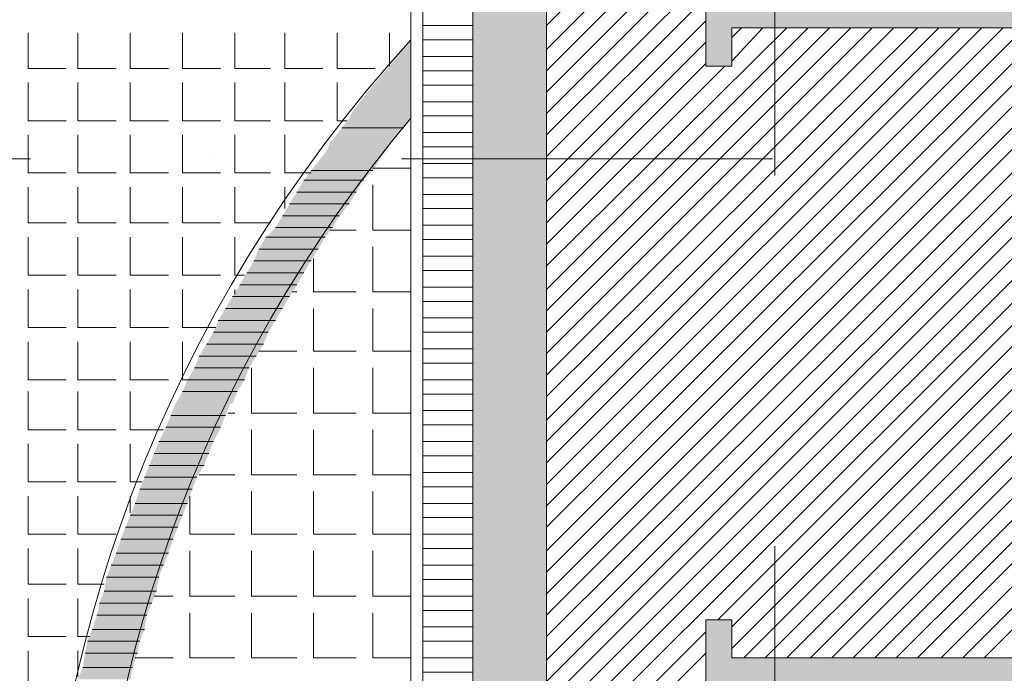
# Model space of a CAD drawing. Header units: metres. Extents: x 5.7 to 89.8, y 4 to 63.5.
# Tile 36 of 74: x 24.2 to 28.2, y 43.6 to 46.3. Entities that reach past the tile are written whole.
import ezdxf

# ---------------------------------------------------------------- set-up
doc = ezdxf.new("R2010")
doc.units = ezdxf.units.M
doc.header["$MEASUREMENT"] = 0
for name, color, linetype in [('PDF12_ax', 7, 'Continuous'), ('PDF12_hatch-plan', 7, 'Continuous'), ('PDF12_line-estakhr', 7, 'Continuous')]:
    doc.layers.add(name, color=color, linetype=linetype)

msp = doc.modelspace()

# ---------------------------------------------------------------- linework, layer by layer
at = {"layer": 'PDF12_ax', "lineweight": 9}
for points in [[(27.2402, 47.1319), (27.2402, 45.639)], [(22.7232, 45.7065), (24.2257, 45.7065)], [(24.9769, 45.7065), (24.9769, 45.7065)], [(25.7281, 45.7065), (27.2306, 45.7065)], [(27.9722, 45.7065), (27.9722, 45.7065)], [(27.2402, 44.8878), (27.2402, 44.8878)], [(27.2402, 44.1366), (27.2402, 42.6341)]]:
    msp.add_lwpolyline(points, dxfattribs=at)
at = {"layer": 'PDF12_hatch-plan', "lineweight": 18}
for points in [[(26.3156, 46.2458), (29.0124, 48.9329)], [(26.3156, 46.1495), (29.0991, 48.9329)], [(26.3156, 46.0628), (29.1857, 48.9329)], [(26.3156, 45.9761), (29.2724, 48.9329)], [(26.3156, 45.8895), (29.3591, 48.9329)], [(26.3156, 45.8028), (26.9609, 46.4481)], [(26.3156, 45.7161), (26.9609, 46.3614)], [(26.3156, 45.6198), (26.9609, 46.2651)], [(24.216, 46.2169), (24.216, 46.0725), (24.3701, 46.0725)], [(24.4183, 46.2169), (24.4183, 46.0725), (24.5724, 46.0725)], [(24.6302, 46.2169), (24.6302, 46.0725), (24.7843, 46.0725)], [(24.8421, 46.2169), (24.8421, 46.0725), (24.9962, 46.0725)], [(25.054, 46.2169), (25.054, 46.0725), (25.1984, 46.0725)], [(25.2562, 46.2169), (25.2562, 46.0725), (25.4103, 46.0725)], [(25.4681, 46.2169), (25.4681, 46.0725), (25.6222, 46.0725)], [(25.68, 46.0821), (25.68, 46.2169)], [(26.0171, 46.2458), (25.8148, 46.2458)], [(26.3156, 45.2731), (27.2884, 46.2362)], [(26.3156, 45.1767), (27.3751, 46.2362)], [(26.3156, 45.0901), (27.4618, 46.2362)], [(26.3156, 45.0034), (27.5484, 46.2362)], [(26.3156, 44.9167), (27.6351, 46.2362)], [(26.3156, 44.83), (27.7218, 46.2362)], [(26.3156, 44.7433), (27.8181, 46.2362)], [(26.3156, 44.647), (27.9048, 46.2362)], [(26.3156, 44.5604), (27.9915, 46.2362)], [(26.3156, 44.4737), (28.0782, 46.2362)], [(26.3156, 44.387), (28.1648, 46.2362)], [(26.3156, 44.3003), (28.2515, 46.2362)], [(26.3156, 44.2136), (28.3478, 46.2362)], [(26.3156, 44.1173), (28.4345, 46.2362)], [(26.3156, 44.0306), (28.5212, 46.2362)], [(26.3156, 43.944), (28.6079, 46.2362)], [(26.3156, 43.8573), (28.6946, 46.2362)], [(26.3156, 43.7706), (28.7909, 46.2362)], [(26.3156, 43.6743), (28.8775, 46.2362)], [(26.3156, 43.5876), (28.9642, 46.2362)], [(26.3156, 43.5009), (29.0509, 46.2362)], [(26.3156, 43.4142), (29.1376, 46.2362)], [(26.3156, 43.3276), (29.2243, 46.2362)], [(26.3156, 43.2409), (29.3206, 46.2362)], [(27.0091, 43.838), (29.4073, 46.2362)], [(27.0669, 46.1977), (27.1054, 46.2362)], [(27.0669, 46.1013), (27.1921, 46.2362)], [(27.0669, 43.8091), (29.4939, 46.2362)], [(27.0669, 43.7224), (29.5806, 46.2362)], [(27.115, 43.6839), (29.6673, 46.2362)], [(27.2017, 43.6839), (29.754, 46.2362)], [(27.2884, 43.6839), (29.8503, 46.2362)], [(27.3847, 43.6839), (29.937, 46.2362)], [(27.4714, 43.6839), (30.0237, 46.2362)], [(27.5581, 43.6839), (30.1103, 46.2362)], [(27.6448, 43.6839), (30.197, 46.2362)], [(27.7314, 43.6839), (30.2933, 46.2362)], [(27.8181, 43.6839), (30.38, 46.2362)], [(27.9144, 43.6839), (30.4667, 46.2362)], [(28.0011, 43.6839), (30.5534, 46.2362)], [(28.0878, 43.6839), (30.6401, 46.2362)], [(26.0171, 46.188), (25.8148, 46.188)], [(26.3156, 45.5331), (26.9609, 46.1784)], [(26.0171, 46.1206), (25.8148, 46.1206)], [(26.0171, 46.0628), (25.8148, 46.0628)], [(26.3156, 45.4464), (26.9609, 46.0917)], [(26.3156, 45.3597), (27.038, 46.0821)], [(24.216, 46.0147), (24.216, 45.8606), (24.3701, 45.8606)], [(24.4183, 46.0147), (24.4183, 45.8606), (24.5724, 45.8606)], [(24.6302, 46.0147), (24.6302, 45.8606), (24.7843, 45.8606)], [(24.8421, 46.0147), (24.8421, 45.8606), (24.9962, 45.8606)], [(25.054, 46.0147), (25.054, 45.8606), (25.1984, 45.8606)], [(25.2562, 46.0147), (25.2562, 45.8606), (25.4103, 45.8606)], [(25.4681, 46.0147), (25.4681, 45.8606), (25.5066, 45.8606)], [(26.0171, 46.005), (25.8148, 46.005)], [(26.0171, 45.9376), (25.8148, 45.9376)], [(26.0171, 45.8798), (25.8148, 45.8798)], [(24.3701, 45.6487), (24.216, 45.6487), (24.216, 45.7065), (24.216, 45.8028)], [(24.5724, 45.6487), (24.4183, 45.6487), (24.4183, 45.7065), (24.4183, 45.8028)], [(24.7843, 45.6487), (24.6302, 45.6487), (24.6302, 45.7065), (24.6302, 45.8028)], [(24.9962, 45.6487), (24.8421, 45.6487), (24.8421, 45.7065), (24.8421, 45.8028)], [(25.1984, 45.6487), (25.054, 45.6487), (25.054, 45.7065), (25.054, 45.8028)], [(25.3622, 45.6487), (25.2562, 45.6487), (25.2562, 45.7065), (25.2562, 45.8028)], [(26.0171, 45.8124), (25.8148, 45.8124)], [(26.0171, 45.7546), (25.8148, 45.7546)], [(25.6126, 45.6679), (25.7667, 45.6679)], [(25.6126, 45.6679), (25.6126, 45.6679)], [(26.0171, 45.6872), (25.8148, 45.6872)], [(26.0171, 45.6294), (25.8148, 45.6294)], [(24.216, 45.5909), (24.216, 45.4464), (24.3701, 45.4464)], [(24.4183, 45.5909), (24.4183, 45.4464), (24.5724, 45.4464)], [(24.6302, 45.5909), (24.6302, 45.4464), (24.7843, 45.4464)], [(24.8421, 45.5909), (24.8421, 45.4464), (24.9962, 45.4464)], [(25.054, 45.5909), (25.054, 45.4464), (25.1984, 45.4464)], [(25.2562, 45.5042), (25.2562, 45.5909)], [(25.6126, 45.6005), (25.6126, 45.4175), (25.7667, 45.4175)], [(26.0171, 45.562), (25.8148, 45.562)], [(26.0171, 45.5042), (25.8148, 45.5042)], [(25.4392, 45.4175), (25.5452, 45.4175)], [(26.0171, 45.4368), (25.8148, 45.4368)], [(24.216, 45.3886), (24.216, 45.2345), (24.3701, 45.2345)], [(24.4183, 45.3886), (24.4183, 45.2345), (24.5724, 45.2345)], [(24.6302, 45.3886), (24.6302, 45.2345), (24.7843, 45.2345)], [(24.8421, 45.3886), (24.8421, 45.2345), (24.9962, 45.2345)], [(25.054, 45.3886), (25.054, 45.2345), (25.0925, 45.2345)], [(26.0171, 45.379), (25.8148, 45.379)], [(25.6126, 45.3501), (25.6126, 45.1671), (25.7667, 45.1671)], [(25.3718, 45.302), (25.3718, 45.1671), (25.5452, 45.1671)], [(26.0171, 45.3116), (25.8148, 45.3116)], [(26.0171, 45.2538), (25.8148, 45.2538)], [(24.216, 45.1767), (24.216, 45.0226), (24.3701, 45.0226)], [(24.4183, 45.1767), (24.4183, 45.0226), (24.5724, 45.0226)], [(24.6302, 45.1767), (24.6302, 45.0226), (24.7843, 45.0226)], [(24.8421, 45.1767), (24.8421, 45.0226), (24.9769, 45.0226)], [(25.054, 45.1575), (25.054, 45.1767)], [(26.0171, 45.1864), (25.8148, 45.1864)], [(25.2851, 45.1671), (25.3044, 45.1671)], [(25.3718, 45.0997), (25.3718, 44.9263), (25.5452, 44.9263)], [(25.6126, 45.0997), (25.6126, 44.9263), (25.7667, 44.9263)], [(26.0171, 45.1286), (25.8148, 45.1286)], [(26.0171, 45.0612), (25.8148, 45.0612)], [(26.0171, 45.0034), (25.8148, 45.0034)], [(24.216, 44.9649), (24.216, 44.8108), (24.3701, 44.8108)], [(24.4183, 44.9649), (24.4183, 44.8108), (24.5724, 44.8108)], [(24.6302, 44.9649), (24.6302, 44.8108), (24.7843, 44.8108)], [(24.8421, 44.9649), (24.8421, 44.8108), (24.871, 44.8108)], [(25.1503, 44.9263), (25.3044, 44.9263)], [(26.0171, 44.936), (25.8148, 44.936)], [(25.1214, 44.8589), (25.1214, 44.6759), (25.3044, 44.6759)], [(25.3718, 44.8589), (25.3718, 44.6759), (25.5452, 44.6759)], [(25.6126, 44.8589), (25.6126, 44.6759), (25.7667, 44.6759)], [(26.0171, 44.8782), (25.8148, 44.8782)], [(26.0171, 44.8108), (25.8148, 44.8108)], [(24.216, 44.7626), (24.216, 44.6085), (24.3701, 44.6085)], [(24.4183, 44.7626), (24.4183, 44.6085), (24.5724, 44.6085)], [(24.6302, 44.7626), (24.6302, 44.6085), (24.765, 44.6085)], [(26.0171, 44.753), (25.8148, 44.753)], [(25.0251, 44.6759), (25.054, 44.6759)], [(26.0171, 44.6856), (25.8148, 44.6856)], [(26.0171, 44.6278), (25.8148, 44.6278)], [(25.1214, 44.6085), (25.1214, 44.4255), (25.3044, 44.4255)], [(25.3718, 44.6085), (25.3718, 44.4255), (25.5452, 44.4255)], [(25.6126, 44.6085), (25.6126, 44.4255), (25.7667, 44.4255)], [(24.216, 44.5507), (24.216, 44.3966), (24.3701, 44.3966)], [(24.4183, 44.5507), (24.4183, 44.3966), (24.5724, 44.3966)], [(24.6302, 44.5507), (24.6302, 44.3966), (24.6783, 44.3966)], [(26.0171, 44.5604), (25.8148, 44.5604)], [(26.0171, 44.5026), (25.8148, 44.5026)], [(24.9095, 44.4255), (25.054, 44.4255)], [(26.0171, 44.4351), (25.8148, 44.4351)], [(25.1214, 44.3581), (25.1214, 44.1847), (25.3044, 44.1847)], [(25.3718, 44.3581), (25.3718, 44.1847), (25.5452, 44.1847)], [(25.6126, 44.3581), (25.6126, 44.1847), (25.7667, 44.1847)], [(26.0171, 44.3774), (25.8148, 44.3774)], [(24.216, 44.3388), (24.216, 44.1847), (24.3701, 44.1847)], [(24.4183, 44.3388), (24.4183, 44.1847), (24.5724, 44.1847)], [(24.6302, 44.2714), (24.6302, 44.3388)], [(24.871, 44.3388), (24.871, 44.1847), (25.054, 44.1847)], [(26.0171, 44.3099), (25.8148, 44.3099)], [(26.0171, 44.2522), (25.8148, 44.2522)], [(26.0171, 44.1847), (25.8148, 44.1847)], [(24.216, 44.1269), (24.216, 43.9825), (24.3701, 43.9825)], [(24.4183, 44.1269), (24.4183, 43.9825), (24.5242, 43.9825)], [(24.871, 44.1173), (24.871, 43.9343), (25.054, 43.9343)], [(25.1214, 44.1173), (25.1214, 43.9343), (25.3044, 43.9343)], [(25.3718, 44.1173), (25.3718, 43.9343), (25.5452, 43.9343)], [(25.6126, 44.1173), (25.6126, 43.9343), (25.7667, 43.9343)], [(26.0171, 44.1269), (25.8148, 44.1269)], [(26.0171, 44.0595), (25.8148, 44.0595)], [(26.0171, 44.0017), (25.8148, 44.0017)], [(24.216, 43.9247), (24.216, 43.7706), (24.3701, 43.7706)], [(24.4183, 43.9247), (24.4183, 43.7706), (24.4665, 43.7706)], [(24.7265, 43.9343), (24.8036, 43.9343)], [(26.0171, 43.9343), (25.8148, 43.9343)], [(24.871, 43.8669), (24.871, 43.6839), (25.054, 43.6839)], [(25.1214, 43.8669), (25.1214, 43.6839), (25.3044, 43.6839)], [(25.3718, 43.8669), (25.3718, 43.6839), (25.5452, 43.6839)], [(25.6126, 43.8669), (25.6126, 43.6839), (25.7667, 43.6839)], [(26.0171, 43.8765), (25.8148, 43.8765)], [(26.0171, 43.8091), (25.8148, 43.8091)], [(26.3156, 43.1446), (26.9609, 43.7899)], [(26.0171, 43.7513), (25.8148, 43.7513)], [(24.216, 43.7128), (24.216, 43.5587), (24.3701, 43.5587)], [(24.4183, 43.6069), (24.4183, 43.7128)], [(26.3156, 43.0579), (26.9609, 43.7032)], [(24.6495, 43.6839), (24.8036, 43.6839)], [(26.0171, 43.6839), (25.8148, 43.6839)], [(26.0171, 43.6261), (25.8148, 43.6261)]]:
    msp.add_lwpolyline(points, dxfattribs=at)
at = {"layer": 'PDF12_hatch-plan', "lineweight": 0}
for points in [[(25.7378, 45.8317), (25.4874, 45.8317), (25.7378, 45.8317)], [(25.6126, 45.6583), (25.3622, 45.6583), (25.6126, 45.6583)], [(25.574, 45.6198), (25.3333, 45.6198), (25.574, 45.6198)], [(25.5452, 45.5716), (25.3044, 45.5716), (25.5452, 45.5716)], [(25.5163, 45.5235), (25.2755, 45.5235), (25.5163, 45.5235)], [(25.4777, 45.4753), (25.2466, 45.4753), (25.4777, 45.4753)], [(25.4488, 45.4272), (25.2177, 45.4272), (25.4488, 45.4272)], [(25.4199, 45.3886), (25.1792, 45.3886), (25.4199, 45.3886)], [(25.3911, 45.3405), (25.1503, 45.3405), (25.3911, 45.3405)], [(25.3622, 45.2923), (25.131, 45.2923), (25.3622, 45.2923)], [(25.3333, 45.2442), (25.1021, 45.2442), (25.3333, 45.2442)], [(25.3044, 45.196), (25.0732, 45.196), (25.3044, 45.196)], [(25.2755, 45.1479), (25.0443, 45.1479), (25.2755, 45.1479)], [(25.2466, 45.0997), (25.0154, 45.0997), (25.2466, 45.0997)], [(25.2177, 45.0515), (24.9865, 45.0515), (25.2177, 45.0515)], [(25.1888, 45.0034), (24.9673, 45.0034), (25.1888, 45.0034)], [(25.1695, 44.9552), (24.9384, 44.9552), (25.1695, 44.9552)], [(25.1406, 44.9071), (24.9095, 44.9071), (25.1406, 44.9071)], [(25.1117, 44.8589), (24.8902, 44.8589), (25.1117, 44.8589)], [(25.0925, 44.8108), (24.8613, 44.8108), (25.0925, 44.8108)], [(25.0636, 44.7626), (24.8421, 44.7626), (25.0636, 44.7626)], [(25.0154, 44.6663), (24.7939, 44.6663), (25.0154, 44.6663)], [(24.9962, 44.6181), (24.7747, 44.6181), (24.9962, 44.6181)], [(24.9673, 44.5604), (24.7458, 44.5604), (24.9673, 44.5604)], [(24.948, 44.5122), (24.7265, 44.5122), (24.948, 44.5122)], [(24.9288, 44.464), (24.7072, 44.464), (24.9288, 44.464)], [(24.8999, 44.4159), (24.688, 44.4159), (24.8999, 44.4159)], [(24.8806, 44.3677), (24.6687, 44.3677), (24.8806, 44.3677)], [(24.8613, 44.3099), (24.6495, 44.3099), (24.8613, 44.3099)], [(24.8421, 44.2618), (24.6302, 44.2618), (24.8421, 44.2618)], [(24.8228, 44.2136), (24.6109, 44.2136), (24.8228, 44.2136)], [(24.8036, 44.1655), (24.5917, 44.1655), (24.8036, 44.1655)], [(24.7843, 44.1077), (24.5724, 44.1077), (24.7843, 44.1077)], [(24.765, 44.0595), (24.5531, 44.0595), (24.765, 44.0595)], [(24.7458, 44.0114), (24.5339, 44.0114), (24.7458, 44.0114)], [(24.7361, 43.9536), (24.5242, 43.9536), (24.7361, 43.9536)], [(24.7169, 43.9054), (24.505, 43.9054), (24.7169, 43.9054)], [(24.6976, 43.8573), (24.4954, 43.8573), (24.6976, 43.8573)], [(24.688, 43.7995), (24.4761, 43.7995), (24.688, 43.7995)], [(24.6687, 43.7513), (24.4568, 43.7513), (24.6687, 43.7513)], [(24.6591, 43.7032), (24.4472, 43.7032), (24.6591, 43.7032)], [(24.6398, 43.6454), (24.4376, 43.6454), (24.6398, 43.6454)]]:
    msp.add_lwpolyline(points, dxfattribs=at)
at = {"layer": 'PDF12_hatch-plan', "transparency": 33554559}
for points in [[(26.0171, 45.7065), (26.3156, 45.7065), (26.0171, 48.7307)], [(26.3156, 45.7065), (26.0171, 48.7307), (26.3156, 48.7307)], [(26.9609, 46.2362), (50.7211, 46.2362), (26.9609, 46.3421)], [(50.7211, 46.2362), (26.9609, 46.3421), (50.7211, 46.3421)], [(26.9609, 46.0821), (27.0669, 46.0821), (26.9609, 46.2362)], [(27.0669, 46.0821), (26.9609, 46.2362), (27.0669, 46.2362)], [(25.7667, 46.188), (25.7185, 46.1302), (25.7667, 46.1302)], [(25.6704, 46.0725), (25.7667, 46.0725), (25.7185, 46.1302)], [(25.7667, 46.0725), (25.7185, 46.1302), (25.7667, 46.1302)], [(25.6222, 46.0147), (25.7667, 46.0147), (25.6704, 46.0725)], [(25.7667, 46.0147), (25.6704, 46.0725), (25.7667, 46.0725)], [(25.574, 45.9569), (25.7667, 45.9569), (25.6222, 46.0147)], [(25.7667, 45.9569), (25.6222, 46.0147), (25.7667, 46.0147)], [(25.5259, 45.8895), (25.7667, 45.8895), (25.574, 45.9569)], [(25.7667, 45.8895), (25.574, 45.9569), (25.7667, 45.9569)], [(25.4874, 45.8317), (25.7378, 45.8317), (25.5163, 45.8702)], [(25.5163, 45.8702), (25.7667, 45.8702), (25.5259, 45.8895)], [(25.7378, 45.8317), (25.5163, 45.8702), (25.7667, 45.8702)], [(25.7667, 45.8702), (25.5259, 45.8895), (25.7667, 45.8895)], [(25.4585, 45.7931), (25.6993, 45.7931), (25.4874, 45.8317)], [(25.7378, 45.8317), (25.7378, 45.8317), (25.4874, 45.8317)], [(25.6993, 45.7931), (25.4874, 45.8317), (25.7378, 45.8317)], [(25.4392, 45.7739), (25.6896, 45.7739), (25.4585, 45.7931)], [(25.6896, 45.7739), (25.4585, 45.7931), (25.6993, 45.7931)], [(25.4007, 45.7065), (25.6415, 45.7065), (25.4296, 45.745)], [(25.4296, 45.745), (25.6704, 45.745), (25.4392, 45.7739)], [(25.6415, 45.7065), (25.4296, 45.745), (25.6704, 45.745)], [(25.6704, 45.745), (25.4392, 45.7739), (25.6896, 45.7739)], [(25.3622, 45.6583), (25.6126, 45.6583), (25.4007, 45.7065)], [(25.6126, 45.6583), (25.4007, 45.7065), (25.6415, 45.7065)], [(26.0171, 35.8826), (26.3156, 35.8826), (26.0171, 45.7065)], [(26.3156, 35.8826), (26.0171, 45.7065), (26.3156, 45.7065)], [(25.3333, 45.6198), (25.574, 45.6198), (25.3622, 45.6583)], [(25.6126, 45.6583), (25.6126, 45.6583), (25.3622, 45.6583)], [(25.574, 45.6198), (25.3622, 45.6583), (25.6126, 45.6583)], [(25.3044, 45.5716), (25.5452, 45.5716), (25.3333, 45.6198)], [(25.574, 45.6198), (25.574, 45.6198), (25.3333, 45.6198)], [(25.5452, 45.5716), (25.3333, 45.6198), (25.574, 45.6198)], [(25.2755, 45.5235), (25.5163, 45.5235), (25.3044, 45.5716)], [(25.5452, 45.5716), (25.5452, 45.5716), (25.3044, 45.5716)], [(25.5163, 45.5235), (25.3044, 45.5716), (25.5452, 45.5716)], [(25.2466, 45.4753), (25.4777, 45.4753), (25.2755, 45.5235)], [(25.5163, 45.5235), (25.5163, 45.5235), (25.2755, 45.5235)], [(25.4777, 45.4753), (25.2755, 45.5235), (25.5163, 45.5235)], [(25.2177, 45.4272), (25.4488, 45.4272), (25.2466, 45.4753)], [(25.4777, 45.4753), (25.4777, 45.4753), (25.2466, 45.4753)], [(25.4488, 45.4272), (25.2466, 45.4753), (25.4777, 45.4753)], [(25.1792, 45.3886), (25.4199, 45.3886), (25.2177, 45.4272)], [(25.4488, 45.4272), (25.4488, 45.4272), (25.2177, 45.4272)], [(25.4199, 45.3886), (25.2177, 45.4272), (25.4488, 45.4272)], [(25.1503, 45.3405), (25.3911, 45.3405), (25.1792, 45.3886)], [(25.4199, 45.3886), (25.4199, 45.3886), (25.1792, 45.3886)], [(25.3911, 45.3405), (25.1792, 45.3886), (25.4199, 45.3886)], [(25.131, 45.2923), (25.3622, 45.2923), (25.1503, 45.3405)], [(25.3911, 45.3405), (25.3911, 45.3405), (25.1503, 45.3405)], [(25.3622, 45.2923), (25.1503, 45.3405), (25.3911, 45.3405)], [(25.1021, 45.2442), (25.3333, 45.2442), (25.131, 45.2923)], [(25.3622, 45.2923), (25.3622, 45.2923), (25.131, 45.2923)], [(25.3333, 45.2442), (25.131, 45.2923), (25.3622, 45.2923)], [(25.0732, 45.196), (25.3044, 45.196), (25.1021, 45.2442)], [(25.3333, 45.2442), (25.3333, 45.2442), (25.1021, 45.2442)], [(25.3044, 45.196), (25.1021, 45.2442), (25.3333, 45.2442)], [(25.0443, 45.1479), (25.2755, 45.1479), (25.0732, 45.196)], [(25.3044, 45.196), (25.3044, 45.196), (25.0732, 45.196)], [(25.2755, 45.1479), (25.0732, 45.196), (25.3044, 45.196)], [(25.0154, 45.0997), (25.2466, 45.0997), (25.0443, 45.1479)], [(25.2755, 45.1479), (25.2755, 45.1479), (25.0443, 45.1479)], [(25.2466, 45.0997), (25.0443, 45.1479), (25.2755, 45.1479)], [(24.9865, 45.0515), (25.2177, 45.0515), (25.0154, 45.0997)], [(25.2466, 45.0997), (25.2466, 45.0997), (25.0154, 45.0997)], [(25.2177, 45.0515), (25.0154, 45.0997), (25.2466, 45.0997)], [(24.9673, 45.0034), (25.1888, 45.0034), (24.9865, 45.0515)], [(25.2177, 45.0515), (25.2177, 45.0515), (24.9865, 45.0515)], [(25.1888, 45.0034), (24.9865, 45.0515), (25.2177, 45.0515)], [(24.9384, 44.9552), (25.1695, 44.9552), (24.9673, 45.0034)], [(25.1888, 45.0034), (25.1888, 45.0034), (24.9673, 45.0034)], [(25.1695, 44.9552), (24.9673, 45.0034), (25.1888, 45.0034)], [(24.9095, 44.9071), (25.1406, 44.9071), (24.9384, 44.9552)], [(25.1695, 44.9552), (25.1695, 44.9552), (24.9384, 44.9552)], [(25.1406, 44.9071), (24.9384, 44.9552), (25.1695, 44.9552)], [(24.8902, 44.8589), (25.1117, 44.8589), (24.9095, 44.9071)], [(25.1406, 44.9071), (25.1406, 44.9071), (24.9095, 44.9071)], [(25.1117, 44.8589), (24.9095, 44.9071), (25.1406, 44.9071)], [(24.8613, 44.8108), (25.0925, 44.8108), (24.8902, 44.8589)], [(25.1117, 44.8589), (25.1117, 44.8589), (24.8902, 44.8589)], [(25.0925, 44.8108), (24.8902, 44.8589), (25.1117, 44.8589)], [(24.8421, 44.7626), (25.0636, 44.7626), (24.8613, 44.8108)], [(25.0925, 44.8108), (25.0925, 44.8108), (24.8613, 44.8108)], [(25.0636, 44.7626), (24.8613, 44.8108), (25.0925, 44.8108)], [(24.8132, 44.7145), (25.0443, 44.7145), (24.8421, 44.7626)], [(25.0636, 44.7626), (25.0636, 44.7626), (24.8421, 44.7626)], [(25.0443, 44.7145), (24.8421, 44.7626), (25.0636, 44.7626)], [(24.7939, 44.6663), (25.0154, 44.6663), (24.8132, 44.7145)], [(25.0347, 44.7145), (25.0347, 44.7145), (24.8132, 44.7145)], [(25.0347, 44.7145), (24.8132, 44.7145), (25.0443, 44.7145)], [(25.0154, 44.6663), (24.8132, 44.7145), (25.0347, 44.7145)], [(24.7747, 44.6181), (24.9962, 44.6181), (24.7939, 44.6663)], [(25.0154, 44.6663), (25.0154, 44.6663), (24.7939, 44.6663)], [(24.9962, 44.6181), (24.7939, 44.6663), (25.0154, 44.6663)], [(24.7458, 44.5604), (24.9673, 44.5604), (24.7747, 44.6181)], [(24.9962, 44.6181), (24.9962, 44.6181), (24.7747, 44.6181)], [(24.9673, 44.5604), (24.7747, 44.6181), (24.9962, 44.6181)], [(24.7265, 44.5122), (24.948, 44.5122), (24.7458, 44.5604)], [(24.9673, 44.5604), (24.9673, 44.5604), (24.7458, 44.5604)], [(24.948, 44.5122), (24.7458, 44.5604), (24.9673, 44.5604)], [(24.7072, 44.464), (24.9288, 44.464), (24.7265, 44.5122)], [(24.948, 44.5122), (24.948, 44.5122), (24.7265, 44.5122)], [(24.9288, 44.464), (24.7265, 44.5122), (24.948, 44.5122)], [(24.688, 44.4159), (24.8999, 44.4159), (24.7072, 44.464)], [(24.9288, 44.464), (24.9288, 44.464), (24.7072, 44.464)], [(24.8999, 44.4159), (24.7072, 44.464), (24.9288, 44.464)], [(24.6687, 44.3677), (24.8806, 44.3677), (24.688, 44.4159)], [(24.8999, 44.4159), (24.8999, 44.4159), (24.688, 44.4159)], [(24.8806, 44.3677), (24.688, 44.4159), (24.8999, 44.4159)], [(24.6495, 44.3099), (24.8613, 44.3099), (24.6687, 44.3677)], [(24.8806, 44.3677), (24.8806, 44.3677), (24.6687, 44.3677)], [(24.8613, 44.3099), (24.6687, 44.3677), (24.8806, 44.3677)], [(24.6302, 44.2618), (24.8421, 44.2618), (24.6495, 44.3099)], [(24.8613, 44.3099), (24.8613, 44.3099), (24.6495, 44.3099)], [(24.8421, 44.2618), (24.6495, 44.3099), (24.8613, 44.3099)], [(24.6109, 44.2136), (24.8228, 44.2136), (24.6302, 44.2618)], [(24.8421, 44.2618), (24.8421, 44.2618), (24.6302, 44.2618)], [(24.8228, 44.2136), (24.6302, 44.2618), (24.8421, 44.2618)], [(24.5917, 44.1655), (24.8036, 44.1655), (24.6109, 44.2136)], [(24.8228, 44.2136), (24.8228, 44.2136), (24.6109, 44.2136)], [(24.8036, 44.1655), (24.6109, 44.2136), (24.8228, 44.2136)], [(24.5724, 44.1077), (24.7843, 44.1077), (24.5917, 44.1655)], [(24.8036, 44.1655), (24.8036, 44.1655), (24.5917, 44.1655)], [(24.7843, 44.1077), (24.5917, 44.1655), (24.8036, 44.1655)], [(24.5531, 44.0595), (24.765, 44.0595), (24.5724, 44.1077)], [(24.7843, 44.1077), (24.7843, 44.1077), (24.5724, 44.1077)], [(24.765, 44.0595), (24.5724, 44.1077), (24.7843, 44.1077)], [(24.5339, 44.0114), (24.7458, 44.0114), (24.5531, 44.0595)], [(24.765, 44.0595), (24.765, 44.0595), (24.5531, 44.0595)], [(24.7458, 44.0114), (24.5531, 44.0595), (24.765, 44.0595)], [(24.5242, 43.9536), (24.7361, 43.9536), (24.5339, 44.0114)], [(24.7458, 44.0114), (24.7458, 44.0114), (24.5339, 44.0114)], [(24.7361, 43.9536), (24.5339, 44.0114), (24.7458, 44.0114)], [(24.505, 43.9054), (24.7169, 43.9054), (24.5242, 43.9536)], [(24.7361, 43.9536), (24.7361, 43.9536), (24.5242, 43.9536)], [(24.7169, 43.9054), (24.5242, 43.9536), (24.7361, 43.9536)], [(24.4954, 43.8573), (24.6976, 43.8573), (24.505, 43.9054)], [(24.7169, 43.9054), (24.7169, 43.9054), (24.505, 43.9054)], [(24.6976, 43.8573), (24.505, 43.9054), (24.7169, 43.9054)], [(24.4761, 43.7995), (24.688, 43.7995), (24.4954, 43.8573)], [(24.6976, 43.8573), (24.6976, 43.8573), (24.4954, 43.8573)], [(24.688, 43.7995), (24.4954, 43.8573), (24.6976, 43.8573)], [(26.9609, 43.6839), (27.0669, 43.6839), (26.9609, 43.838)], [(27.0669, 43.6839), (26.9609, 43.838), (27.0669, 43.838)], [(24.4568, 43.7513), (24.6687, 43.7513), (24.4761, 43.7995)], [(24.688, 43.7995), (24.688, 43.7995), (24.4761, 43.7995)], [(24.6687, 43.7513), (24.4761, 43.7995), (24.688, 43.7995)], [(24.4472, 43.7032), (24.6591, 43.7032), (24.4568, 43.7513)], [(24.6687, 43.7513), (24.6687, 43.7513), (24.4568, 43.7513)], [(24.6591, 43.7032), (24.4568, 43.7513), (24.6687, 43.7513)], [(24.4376, 43.6454), (24.6398, 43.6454), (24.4472, 43.7032)], [(24.6591, 43.7032), (24.6591, 43.7032), (24.4472, 43.7032)], [(24.6398, 43.6454), (24.4472, 43.7032), (24.6591, 43.7032)], [(26.9609, 43.578), (50.7211, 43.578), (26.9609, 43.6839)], [(50.7211, 43.578), (26.9609, 43.6839), (50.7211, 43.6839)], [(24.4183, 43.5972), (24.6302, 43.5972), (24.4376, 43.6454)], [(24.6398, 43.6454), (24.6398, 43.6454), (24.4376, 43.6454)], [(24.6302, 43.5972), (24.4376, 43.6454), (24.6398, 43.6454)]]:
    msp.add_solid(points, dxfattribs=at)
at = {"layer": 'PDF12_line-estakhr', "lineweight": 18}
for points in [[(25.7667, 35.8826), (25.7667, 48.7307)], [(25.8148, 35.8826), (25.8148, 48.7307)], [(26.0171, 35.8826), (26.0171, 48.7307)], [(26.3156, 35.8826), (26.3156, 48.7307)]]:
    msp.add_lwpolyline(points, dxfattribs=at)
for points in [[(27.0669, 46.2362), (27.0669, 46.0821), (26.9609, 46.0821), (26.9609, 46.4962), (27.0669, 46.4962), (27.0669, 46.3421), (50.6248, 46.3421), (50.6248, 46.4962), (50.7211, 46.4962), (50.7211, 46.0821), (50.6248, 46.0821), (50.6248, 46.2362)], [(27.0669, 43.578), (27.0669, 43.4239), (26.9609, 43.4239), (26.9609, 43.838), (27.0669, 43.838), (27.0669, 43.6839), (50.6248, 43.6839), (50.6248, 43.838), (50.7211, 43.838), (50.7211, 43.4239), (50.6248, 43.4239), (50.6248, 43.578)]]:
    msp.add_lwpolyline(points, close=True, dxfattribs=at)
for centre, radius, start, end in [((30.0289, 42.3067), 5.7647, 137.67748, 222.32252), ((29.9999, 42.3067), 5.5335, 139.9095, 220.0905)]:
    msp.add_arc(centre, radius, start, end, dxfattribs=at)

doc.saveas('drawing.dxf')
